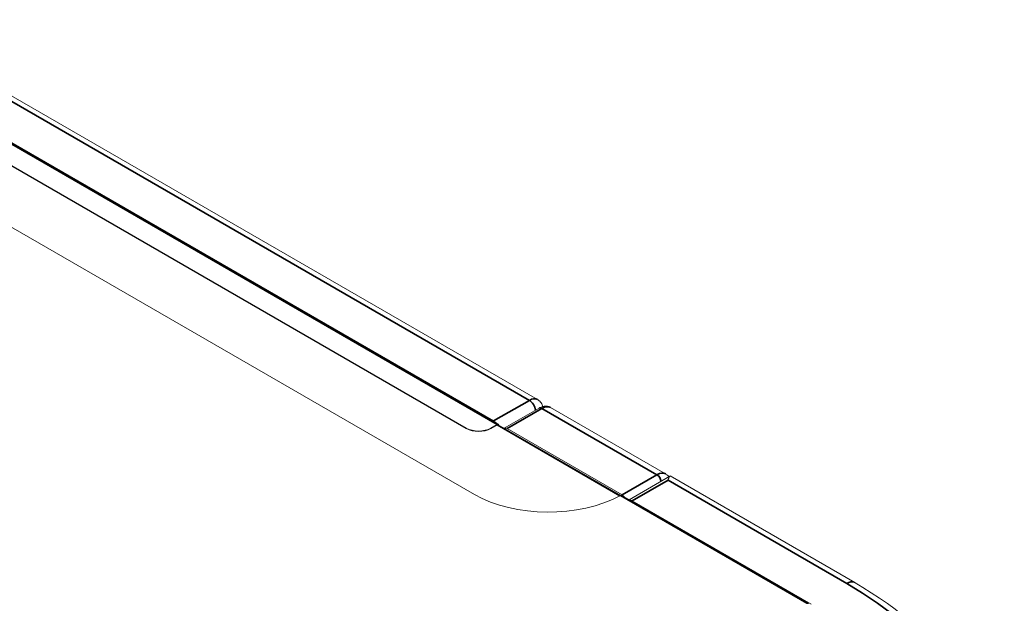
# Model space of a CAD drawing. Header units: millimetres. Extents: x 4 to 1188, y 1 to 840.
# Tile 221 of 256: x 1124 to 1148, y 291 to 306. Entities that reach past the tile are written whole.
import ezdxf

# ---------------------------------------------------------------- set-up
doc = ezdxf.new("R2010")
doc.units = ezdxf.units.MM
doc.layers.add('1', color=7, linetype='Continuous')

msp = doc.modelspace()

# ---------------------------------------------------------------- linework, layer by layer
at = {"layer": '1', "color": 154, "linetype": 'Continuous', "lineweight": 35}
for p, q in [((1136.1397, 296.4879), (1006.2846, 371.4598)), ((1135.3467, 295.8931), (1005.1178, 371.0807)), ((1135.2608, 295.9806), (1136.1397, 296.4879)), ((1135.5891, 295.7939), (1136.4478, 296.2897)), ((1136.4478, 296.2897), (1139.2762, 294.6567)), ((1138.3661, 294.1382), (1135.3467, 295.8814)), ((1134.5891, 295.7939), (1134.5891, 295.8056)), ((1135.1952, 295.7939), (1135.1952, 295.8056)), ((1139.2762, 294.6567), (1138.4176, 294.1609)), ((1139.5489, 294.5225), (1138.6701, 294.0151)), ((1143.9431, 291.9856), (1139.5489, 294.5225)), ((1142.9633, 291.4957), (1138.3772, 294.1434))]:
    msp.add_line(p, q, dxfattribs=at)
at = {"layer": '1', "color": 154, "linetype": 'Continuous', "lineweight": 13}
for p, q in [((1136.3397, 296.5078), (1006.4846, 371.4796)), ((1135.3824, 295.8966), (1005.1536, 371.0843)), ((1135.2608, 295.9806), (1005.4057, 370.9524)), ((1134.7911, 294.1726), (1002.1379, 370.76)), ((1004.9663, 370.6433), (1134.5891, 295.8056)), ((1004.9663, 370.6317), (1134.5891, 295.7939)), ((1136.3763, 296.2967), (1135.5186, 295.8015)), ((1139.4905, 294.6779), (1136.6621, 296.3109)), ((1135.1952, 295.8056), (1135.3467, 295.8931)), ((1135.1952, 295.7939), (1135.3467, 295.8814)), ((1138.3843, 294.147), (1135.3753, 295.8842)), ((1135.5891, 295.7939), (1138.4176, 294.1609)), ((1139.5933, 294.6206), (1138.5929, 294.043)), ((1144.1431, 292.0054), (1139.5974, 294.6298)), ((1138.3772, 294.1434), (1138.3765, 294.1438)), ((1142.999, 291.4992), (1138.4129, 294.147)), ((1138.6701, 294.0151), (1143.0643, 291.4782))]:
    msp.add_line(p, q, dxfattribs=at)
at = {"layer": '1', "color": 154, "linetype": 'Continuous', "lineweight": 35}
for centre, major_axis, start_param, end_param in [((1136.1397, 296.1613), (-0.2, -0.3464), 3.146256, 3.9269908), ((1136.1397, 296.313), (-0.1071, 0.1856), 4.0463223, 5.4977871), ((1136.4478, 295.9397), (0.2143, 0.3712), 0, 0.7853982), ((1136.4478, 296.173), (-0.0714, 0.1237), 5.4977871, 6.2831853), ((1139.2762, 294.3067), (0.2143, 0.3712), 6.2767794, 7.0685835), ((1139.2762, 294.54), (-0.0714, 0.1237), 4.041978, 5.4977871), ((1136.1447, 287.4832), (-11.0286, 0), 0.7853982, 3.9269908), ((1143.9431, 291.659), (-0.2, -0.3464), 3.2287683, 3.9269908), ((1142.9633, 291.4373), (0.0357, 0.0619), 0, 0.7853982)]:
    msp.add_ellipse(centre, major_axis=major_axis, ratio=0.5773503, start_param=start_param, end_param=end_param, dxfattribs=at)
at = {"layer": '1', "color": 154, "linetype": 'Continuous', "lineweight": 13}
for centre, major_axis, start_param, end_param in [((1135.2608, 295.8056), (0.1071, -0.1856), 1.9570895, 2.3561945), ((1135.3467, 295.8347), (-0.0357, -0.0619), 2.4981061, 3.9269908), ((1135.3467, 295.8347), (-0.0286, -0.0495), 3.1415927, 3.9269908), ((1134.8921, 295.9806), (0.4286, 0), 3.9269908, 5.4977871), ((1134.8921, 295.9689), (0.4286, 0), 3.9269908, 5.4977871), ((1135.5891, 295.6773), (-0.0714, 0.1237), 5.4977871, 6.2831853), ((1136.6094, 295.2224), (2.5714, 0), 3.9269908, 5.4700058), ((1138.4176, 294.0443), (-0.0714, 0.1237), 4.9565987, 5.4977871), ((1138.3772, 294.0851), (0.0357, 0.0619), 0, 0.7853982), ((1138.6701, 293.8402), (-0.1071, 0.1856), 5.4977871, 5.937831), ((1143.9431, 291.659), (-0.2, -0.3464), 3.0522056, 3.2287683), ((1136.1447, 287.4067), (11.2857, 0), 0.3512478, 0.7853982)]:
    msp.add_ellipse(centre, major_axis=major_axis, ratio=0.5773503, start_param=start_param, end_param=end_param, dxfattribs=at)
for points, knots in [([(1136.473, 296.3321), (1136.4687, 296.3472), (1136.4511, 296.3952), (1136.4084, 296.4617), (1136.3586, 296.494), (1136.3362, 296.5047)], [0, 0, 0, 0, 0.2110623, 0.6861274, 1, 1, 1, 1]), ([(1136.6612, 296.3058), (1136.6519, 296.3136), (1136.6146, 296.3394), (1136.5314, 296.3486), (1136.445, 296.3313), (1136.3948, 296.3075), (1136.3763, 296.2967)], [0, 0, 0, 0, 0.1185928, 0.4574951, 0.7964145, 1, 1, 1, 1]), ([(1139.5684, 294.6069), (1139.5608, 294.6179), (1139.5386, 294.6444), (1139.5097, 294.6632), (1139.4896, 294.6728)], [0, 0, 0, 0, 0.3823858, 1, 1, 1, 1]), ([(1139.6139, 294.6203), (1139.6103, 294.6224), (1139.607, 294.6234), (1139.6022, 294.6236), (1139.6006, 294.6234), (1139.5975, 294.6227), (1139.596, 294.6221), (1139.5916, 294.6197), (1139.5888, 294.6174), (1139.5833, 294.6112), (1139.5807, 294.6075), (1139.5755, 294.5987), (1139.573, 294.5937), (1139.5699, 294.5866), (1139.5693, 294.5852), (1139.5681, 294.5822), (1139.5674, 294.5807), (1139.5656, 294.576), (1139.5644, 294.5727), (1139.5608, 294.5626), (1139.5584, 294.5553), (1139.5548, 294.5436), (1139.5531, 294.5375), (1139.551, 294.5301), (1139.5501, 294.5269), (1139.5495, 294.5247), (1139.5492, 294.5236), (1139.5489, 294.5225)], [0, 0, 0, 0, 0.125, 0.125, 0.1875, 0.1875, 0.25, 0.25, 0.375, 0.375, 0.5, 0.5, 0.625, 0.625, 0.65625, 0.65625, 0.6875, 0.6875, 0.75, 0.75, 0.875, 0.875, 0.9375, 0.96875, 0.984375, 0.984375, 1, 1, 1, 1])]:
    msp.add_open_spline(points, degree=3, knots=knots, dxfattribs=at)

doc.saveas('drawing.dxf')
